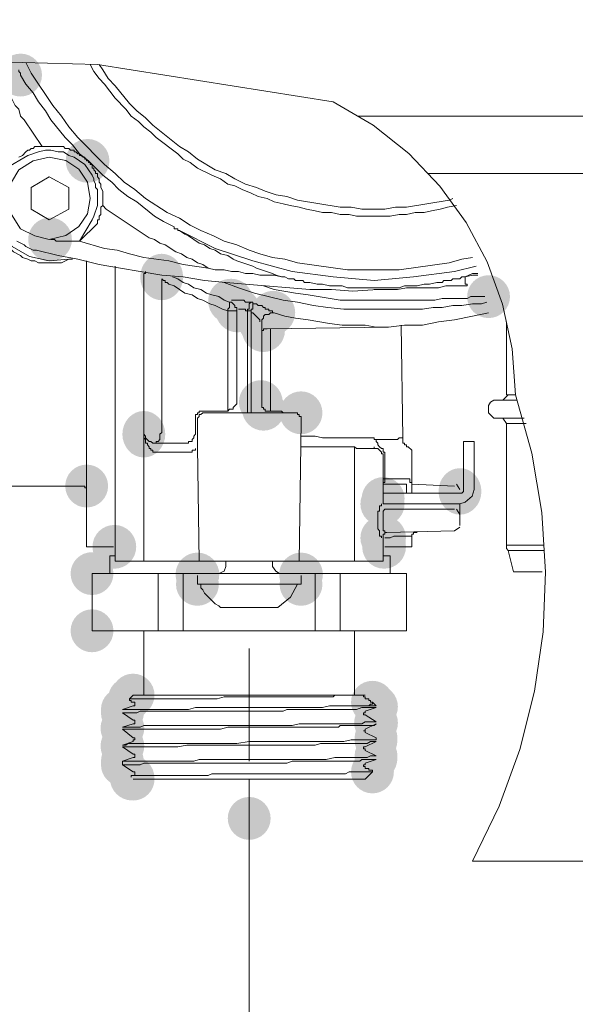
# Model space of a CAD drawing. Header units: millimetres. Extents: x -2603 to 1446, y -6775 to 6616.
# Tile 25 of 75: x -1175 to -1150, y -5381 to -5337. Entities that reach past the tile are written whole.
import ezdxf

# ---------------------------------------------------------------- set-up
doc = ezdxf.new("R2010")
doc.units = ezdxf.units.MM
doc.layers.get('0').update_dxf_attribs({"color": 252})

msp = doc.modelspace()

# ---------------------------------------------------------------- hatches: boundary and pattern name
h = msp.add_hatch(color=7)
edge = h.paths.add_edge_path()
edge.add_arc((-1175.17, -5339.515), 0.965, 0, 360)
h = msp.add_hatch(color=7)
edge = h.paths.add_edge_path()
edge.add_arc((-1172.154, -5343.376), 0.985, 0, 360)
h = msp.add_hatch(color=7)
edge = h.paths.add_edge_path()
edge.add_arc((-1173.843, -5346.915), 0.985, 0, 360)
h = msp.add_hatch(color=7)
edge = h.paths.add_edge_path()
edge.add_ellipse((-1168.816, -5348.604), major_axis=(0, 1.046), ratio=0.923077, start_angle=0, end_angle=360)
h = msp.add_hatch(color=7)
edge = h.paths.add_edge_path()
edge.add_arc((-1154.097, -5349.489), 0.965, 0, 360)
h = msp.add_hatch(color=7)
edge = h.paths.add_edge_path()
edge.add_arc((-1165.719, -5349.69), 1.004, 0, 360)
h = msp.add_hatch(color=7)
edge = h.paths.add_edge_path()
edge.add_arc((-1165.679, -5349.649), 0.965, 0, 360)
h = msp.add_hatch(color=7)
edge = h.paths.add_edge_path()
edge.add_arc((-1165.398, -5350.092), 1.004, 0, 360)
h = msp.add_hatch(color=7)
edge = h.paths.add_edge_path()
edge.add_arc((-1163.789, -5350.212), 0.985, 0, 360)
h = msp.add_hatch(color=7)
edge = h.paths.add_edge_path()
edge.add_arc((-1164.352, -5350.655), 1.004, 0, 360)
h = msp.add_hatch(color=7)
edge = h.paths.add_edge_path()
edge.add_arc((-1164.231, -5351.017), 0.965, 0, 360)
h = msp.add_hatch(color=7)
edge = h.paths.add_edge_path()
edge.add_arc((-1164.352, -5354.234), 0.985, 0, 360)
h = msp.add_hatch(color=7)
edge = h.paths.add_edge_path()
edge.add_arc((-1164.231, -5354.556), 0.965, 0, 360)
h = msp.add_hatch(color=7)
edge = h.paths.add_edge_path()
edge.add_arc((-1162.542, -5354.717), 0.965, 0, 360)
h = msp.add_hatch(color=7)
edge = h.paths.add_edge_path()
edge.add_ellipse((-1169.62, -5355.682), major_axis=(0, 1.046), ratio=0.923077, start_angle=0, end_angle=360)
h = msp.add_hatch(color=7)
edge = h.paths.add_edge_path()
edge.add_arc((-1172.194, -5358.014), 0.965, 0, 360)
h = msp.add_hatch(color=7)
edge = h.paths.add_edge_path()
edge.add_ellipse((-1155.384, -5358.255), major_axis=(0, 1.046), ratio=0.923077, start_angle=0, end_angle=360)
h = msp.add_hatch(color=7)
edge = h.paths.add_edge_path()
edge.add_arc((-1158.883, -5358.818), 0.985, 0, 360)
h = msp.add_hatch(color=7)
edge = h.paths.add_edge_path()
edge.add_arc((-1158.843, -5358.577), 0.965, 0, 360)
h = msp.add_hatch(color=7)
edge = h.paths.add_edge_path()
edge.add_arc((-1158.843, -5358.818), 0.965, 0, 360)
h = msp.add_hatch(color=7)
edge = h.paths.add_edge_path()
edge.add_arc((-1158.883, -5360.347), 0.985, 0, 360)
h = msp.add_hatch(color=7)
edge = h.paths.add_edge_path()
edge.add_arc((-1158.802, -5360.347), 0.985, 0, 360)
h = msp.add_hatch(color=7)
edge = h.paths.add_edge_path()
edge.add_arc((-1170.947, -5360.749), 0.985, 0, 360)
h = msp.add_hatch(color=7)
edge = h.paths.add_edge_path()
edge.add_arc((-1158.802, -5360.749), 0.985, 0, 360)
h = msp.add_hatch(color=7)
edge = h.paths.add_edge_path()
edge.add_arc((-1171.953, -5361.955), 0.965, 0, 360)
h = msp.add_hatch(color=7)
edge = h.paths.add_edge_path()
edge.add_arc((-1171.953, -5361.955), 0.965, 0, 360)
h = msp.add_hatch(color=7)
edge = h.paths.add_edge_path()
edge.add_arc((-1167.207, -5361.995), 0.985, 0, 360)
h = msp.add_hatch(color=7)
edge = h.paths.add_edge_path()
edge.add_arc((-1162.542, -5361.995), 0.985, 0, 360)
h = msp.add_hatch(color=7)
edge = h.paths.add_edge_path()
edge.add_arc((-1167.207, -5362.438), 0.965, 0, 360)
h = msp.add_hatch(color=7)
edge = h.paths.add_edge_path()
edge.add_arc((-1162.542, -5362.438), 0.965, 0, 360)
h = msp.add_hatch(color=7)
edge = h.paths.add_edge_path()
edge.add_arc((-1171.953, -5364.529), 0.965, 0, 360)
h = msp.add_hatch(color=7)
edge = h.paths.add_edge_path()
edge.add_arc((-1171.953, -5364.529), 0.965, 0, 360)
h = msp.add_hatch(color=7)
edge = h.paths.add_edge_path()
edge.add_arc((-1170.264, -5367.585), 0.965, 0, 360)
h = msp.add_hatch(color=7)
edge = h.paths.add_edge_path()
edge.add_arc((-1170.103, -5367.424), 0.965, 0, 360)
h = msp.add_hatch(color=7)
edge = h.paths.add_edge_path()
edge.add_ellipse((-1170.585, -5368.148), major_axis=(0, 1.046), ratio=0.923077, start_angle=0, end_angle=360)
h = msp.add_hatch(color=7)
edge = h.paths.add_edge_path()
edge.add_arc((-1170.585, -5368.068), 0.965, 0, 360)
h = msp.add_hatch(color=7)
edge = h.paths.add_edge_path()
edge.add_arc((-1159.325, -5367.746), 0.965, 0, 360)
h = msp.add_hatch(color=7)
edge = h.paths.add_edge_path()
edge.add_arc((-1159.164, -5367.947), 0.985, 0, 360)
h = msp.add_hatch(color=7)
edge = h.paths.add_edge_path()
edge.add_arc((-1170.585, -5368.229), 0.965, 0, 360)
h = msp.add_hatch(color=7)
edge = h.paths.add_edge_path()
edge.add_arc((-1170.585, -5368.912), 0.985, 0, 360)
h = msp.add_hatch(color=7)
edge = h.paths.add_edge_path()
edge.add_arc((-1170.585, -5368.872), 0.965, 0, 360)
h = msp.add_hatch(color=7)
edge = h.paths.add_edge_path()
edge.add_arc((-1170.585, -5368.952), 0.965, 0, 360)
h = msp.add_hatch(color=7)
edge = h.paths.add_edge_path()
edge.add_arc((-1159.164, -5368.671), 0.985, 0, 360)
h = msp.add_hatch(color=7)
edge = h.paths.add_edge_path()
edge.add_arc((-1159.164, -5368.631), 0.965, 0, 360)
h = msp.add_hatch(color=7)
edge = h.paths.add_edge_path()
edge.add_ellipse((-1159.164, -5369.435), major_axis=(0, 1.046), ratio=0.923077, start_angle=0, end_angle=360)
h = msp.add_hatch(color=7)
edge = h.paths.add_edge_path()
edge.add_arc((-1159.164, -5369.355), 0.965, 0, 360)
h = msp.add_hatch(color=7)
edge = h.paths.add_edge_path()
edge.add_arc((-1170.585, -5369.717), 0.985, 0, 360)
h = msp.add_hatch(color=7)
edge = h.paths.add_edge_path()
edge.add_arc((-1170.585, -5369.676), 0.965, 0, 360)
h = msp.add_hatch(color=7)
edge = h.paths.add_edge_path()
edge.add_arc((-1170.585, -5369.757), 0.965, 0, 360)
h = msp.add_hatch(color=7)
edge = h.paths.add_edge_path()
edge.add_ellipse((-1159.164, -5370.239), major_axis=(0, 1.046), ratio=0.923077, start_angle=0, end_angle=360)
h = msp.add_hatch(color=7)
edge = h.paths.add_edge_path()
edge.add_arc((-1159.164, -5370.159), 0.965, 0, 360)
h = msp.add_hatch(color=7)
edge = h.paths.add_edge_path()
edge.add_arc((-1170.585, -5370.4), 0.965, 0, 360)
h = msp.add_hatch(color=7)
edge = h.paths.add_edge_path()
edge.add_arc((-1170.585, -5370.561), 0.965, 0, 360)
h = msp.add_hatch(color=7)
edge = h.paths.add_edge_path()
edge.add_arc((-1170.183, -5371.124), 0.965, 0, 360)
h = msp.add_hatch(color=7)
edge = h.paths.add_edge_path()
edge.add_arc((-1170.143, -5371.164), 1.004, 0, 360)
h = msp.add_hatch(color=7)
edge = h.paths.add_edge_path()
edge.add_arc((-1170.103, -5371.204), 0.965, 0, 360)
h = msp.add_hatch(color=7)
edge = h.paths.add_edge_path()
edge.add_arc((-1159.325, -5370.883), 0.965, 0, 360)
at = {"true_color": 0xff0000}
h = msp.add_hatch(color=1, dxfattribs=at)
edge = h.paths.add_edge_path()
edge.add_arc((-1164.875, -5372.974), 0.965, 0, 360)

# ---------------------------------------------------------------- linework, layer by layer
at = {"color": 7, "lineweight": 0}
for points in [[(-1207.904, -5337.022), (-1198.092, -5338.631), (-1184.097, -5338.711), (-1171.711, -5339.033), (-1161.095, -5340.722)], [(-1154.821, -5347.719), (-1155.304, -5347.8), (-1155.867, -5347.96), (-1158.119, -5348.282), (-1160.451, -5348.282), (-1162.703, -5347.96), (-1163.266, -5347.8), (-1163.829, -5347.719), (-1164.392, -5347.558), (-1164.875, -5347.397), (-1165.438, -5347.156), (-1166.001, -5346.995), (-1166.483, -5346.754), (-1167.046, -5346.513), (-1167.529, -5346.271), (-1168.012, -5345.95), (-1168.575, -5345.708), (-1169.54, -5345.065), (-1170.022, -5344.663), (-1170.505, -5344.341), (-1170.907, -5343.939), (-1171.39, -5343.537), (-1172.596, -5342.33), (-1172.998, -5341.848), (-1173.32, -5341.365), (-1173.722, -5340.883), (-1174.687, -5339.435), (-1174.928, -5338.952)], [(-1155.545, -5345.387), (-1155.947, -5345.467), (-1156.269, -5345.548), (-1156.671, -5345.628), (-1156.993, -5345.708), (-1157.395, -5345.708), (-1157.797, -5345.789), (-1158.119, -5345.789), (-1158.521, -5345.869), (-1160.049, -5345.869), (-1160.371, -5345.789), (-1160.773, -5345.789), (-1161.175, -5345.708), (-1161.577, -5345.708), (-1161.899, -5345.628), (-1162.301, -5345.548), (-1162.623, -5345.467), (-1163.025, -5345.387), (-1163.347, -5345.306), (-1163.749, -5345.226), (-1164.071, -5345.065), (-1164.473, -5344.985), (-1164.794, -5344.824), (-1165.197, -5344.663), (-1165.518, -5344.502), (-1165.84, -5344.422), (-1166.162, -5344.18), (-1166.564, -5344.019), (-1167.207, -5343.698), (-1167.529, -5343.456), (-1167.851, -5343.296), (-1168.092, -5343.054), (-1169.057, -5342.33), (-1169.298, -5342.089), (-1169.62, -5341.848), (-1169.861, -5341.607), (-1170.183, -5341.365), (-1170.424, -5341.044), (-1170.907, -5340.561), (-1171.39, -5339.918), (-1171.631, -5339.676), (-1171.872, -5339.355), (-1172.033, -5339.033)], [(-1155.706, -5345.065), (-1155.867, -5345.145), (-1157.797, -5345.467), (-1158.28, -5345.467), (-1158.762, -5345.548), (-1159.808, -5345.548), (-1160.29, -5345.467), (-1160.773, -5345.467), (-1162.703, -5345.145), (-1163.186, -5344.985), (-1163.668, -5344.904), (-1164.151, -5344.743), (-1164.553, -5344.582), (-1165.036, -5344.422), (-1165.518, -5344.18), (-1165.92, -5343.939), (-1166.403, -5343.778), (-1167.207, -5343.296), (-1167.609, -5342.974), (-1168.012, -5342.733), (-1169.218, -5341.767), (-1169.54, -5341.446), (-1169.942, -5341.124), (-1170.264, -5340.802), (-1170.907, -5339.998), (-1171.229, -5339.676), (-1171.47, -5339.274), (-1171.631, -5339.033)], [(-1175.17, -5339.515), (-1175.17, -5339.435), (-1175.25, -5339.355), (-1175.25, -5339.274)], [(-1168.253, -5346.352), (-1168.735, -5346.111), (-1169.138, -5345.869), (-1169.942, -5345.226), (-1170.344, -5344.985), (-1170.746, -5344.663), (-1171.068, -5344.341), (-1171.47, -5344.019), (-1172.113, -5343.376), (-1172.516, -5343.054), (-1172.837, -5342.652), (-1173.159, -5342.33), (-1173.802, -5341.526), (-1174.044, -5341.124), (-1174.365, -5340.722), (-1174.607, -5340.32), (-1174.928, -5339.918), (-1175.17, -5339.515)], [(-1174.205, -5342.733), (-1175.009, -5341.526), (-1175.17, -5341.365), (-1175.25, -5341.044), (-1175.411, -5340.883), (-1175.572, -5340.561), (-1175.733, -5340.32)], [(-1152.891, -5353.912), (-1153.038, -5351.834), (-1153.465, -5349.832), (-1154.159, -5347.929), (-1155.104, -5346.149), (-1156.285, -5344.514), (-1157.687, -5343.049), (-1159.296, -5341.777), (-1161.095, -5340.722)], [(-1159.969, -5341.365), (-1130.371, -5341.365)], [(-1174.928, -5342.974), (-1174.848, -5342.893), (-1174.768, -5342.893), (-1174.687, -5342.813), (-1174.607, -5342.813), (-1174.526, -5342.733), (-1174.205, -5342.733)], [(-1174.205, -5342.733), (-1173.239, -5342.733), (-1173.159, -5342.813), (-1172.998, -5342.813), (-1172.918, -5342.893), (-1172.757, -5342.893), (-1172.757, -5342.974), (-1172.676, -5342.974), (-1172.596, -5343.054), (-1172.516, -5343.054), (-1172.516, -5343.135), (-1172.435, -5343.135), (-1172.355, -5343.215), (-1172.274, -5343.215), (-1172.274, -5343.296), (-1172.194, -5343.296), (-1172.194, -5343.376)], [(-1172.516, -5346.995), (-1171.953, -5346.03), (-1171.872, -5345.869), (-1171.711, -5345.387), (-1171.711, -5344.663), (-1171.792, -5344.582), (-1171.792, -5344.422), (-1171.872, -5344.261), (-1171.872, -5344.18), (-1171.953, -5344.019), (-1172.274, -5343.537), (-1172.757, -5343.215), (-1172.998, -5343.135), (-1173.239, -5342.974), (-1173.481, -5342.974), (-1173.802, -5342.893), (-1174.044, -5342.893), (-1174.365, -5342.974), (-1174.848, -5343.135), (-1175.813, -5343.698)], [(-1173.883, -5343.215), (-1174.607, -5343.376), (-1175.25, -5343.778), (-1175.572, -5344.341), (-1175.652, -5345.065), (-1175.572, -5345.789), (-1175.17, -5346.432), (-1174.526, -5346.754), (-1173.883, -5346.915)], [(-1175.25, -5343.215), (-1175.089, -5343.135), (-1174.928, -5342.974)], [(-1172.033, -5345.065), (-1172.153, -5344.337), (-1172.539, -5343.747), (-1173.134, -5343.354), (-1173.883, -5343.215)], [(-1171.47, -5345.387), (-1171.47, -5344.743), (-1171.55, -5344.582), (-1171.55, -5344.422), (-1171.631, -5344.341), (-1171.631, -5344.18), (-1171.711, -5344.1), (-1171.711, -5343.939), (-1171.792, -5343.939), (-1171.792, -5343.859), (-1171.872, -5343.778), (-1171.872, -5343.698), (-1171.953, -5343.698), (-1171.953, -5343.537), (-1172.033, -5343.537), (-1172.033, -5343.456), (-1172.113, -5343.456), (-1172.113, -5343.376), (-1172.194, -5343.376)], [(-1174.687, -5344.582), (-1173.883, -5344.1)], [(-1173.883, -5344.1), (-1172.998, -5344.582)], [(-1130.451, -5343.939), (-1156.832, -5343.939)], [(-1174.687, -5345.548), (-1174.687, -5344.582)], [(-1172.998, -5344.582), (-1172.998, -5345.548)], [(-1173.883, -5346.915), (-1173.139, -5346.741), (-1172.545, -5346.338), (-1172.158, -5345.76), (-1172.033, -5345.065)], [(-1171.47, -5345.387), (-1171.55, -5345.467), (-1171.55, -5345.789), (-1171.631, -5345.869), (-1171.631, -5346.03), (-1171.711, -5346.03), (-1171.711, -5346.191)], [(-1169.138, -5346.915), (-1169.379, -5346.834), (-1171.309, -5345.548), (-1171.47, -5345.387)], [(-1176.698, -5345.789), (-1176.537, -5346.111), (-1176.537, -5346.271), (-1176.457, -5346.352), (-1176.215, -5346.834), (-1176.054, -5346.915), (-1175.974, -5347.076), (-1175.894, -5347.156), (-1175.733, -5347.237), (-1175.491, -5347.478), (-1175.17, -5347.639), (-1175.089, -5347.719), (-1174.848, -5347.8), (-1174.687, -5347.88), (-1174.526, -5347.88), (-1174.365, -5347.96), (-1173.32, -5347.96), (-1172.998, -5347.8), (-1172.837, -5347.8)], [(-1176.537, -5345.708), (-1176.164, -5346.556), (-1175.554, -5347.23), (-1174.771, -5347.687), (-1173.883, -5347.88)], [(-1173.883, -5346.03), (-1174.687, -5345.548)], [(-1172.998, -5345.548), (-1173.883, -5346.03)], [(-1172.516, -5346.995), (-1171.711, -5346.191)], [(-1168.253, -5346.352), (-1168.253, -5346.432), (-1168.092, -5346.432), (-1168.092, -5346.513), (-1168.012, -5346.513)], [(-1168.012, -5346.513), (-1167.77, -5346.674), (-1167.609, -5346.754), (-1167.127, -5347.076), (-1166.886, -5347.156), (-1166.644, -5347.317), (-1166.403, -5347.397), (-1166.162, -5347.558), (-1165.84, -5347.639), (-1165.599, -5347.8), (-1165.438, -5347.88), (-1164.714, -5348.121), (-1164.553, -5348.202), (-1163.829, -5348.443), (-1163.668, -5348.523), (-1163.427, -5348.604)], [(-1168.012, -5346.513), (-1166.403, -5347.317), (-1164.714, -5347.88), (-1162.945, -5348.363), (-1161.095, -5348.604), (-1159.245, -5348.765), (-1157.475, -5348.604), (-1155.626, -5348.363), (-1154.66, -5348.121)], [(-1159.084, -5349.167), (-1160.21, -5349.247), (-1161.175, -5349.167), (-1162.14, -5349.167), (-1165.036, -5348.926), (-1165.92, -5348.845), (-1166.886, -5348.765), (-1167.851, -5348.604), (-1168.816, -5348.523), (-1169.781, -5348.363), (-1170.666, -5348.202), (-1171.631, -5348.041), (-1172.596, -5347.8), (-1173.481, -5347.639), (-1174.446, -5347.397), (-1174.607, -5347.397), (-1174.928, -5347.237), (-1175.009, -5347.156), (-1175.331, -5346.995)], [(-1173.802, -5346.915), (-1173.642, -5346.915), (-1173.561, -5346.995)], [(-1172.516, -5346.995), (-1173.561, -5346.995)], [(-1172.516, -5346.995), (-1171.39, -5347.317), (-1170.827, -5347.397), (-1170.264, -5347.558), (-1169.62, -5347.719), (-1168.494, -5347.88), (-1167.851, -5348.041), (-1166.725, -5348.202)], [(-1166.725, -5348.202), (-1166.966, -5348.041), (-1167.207, -5347.96), (-1167.449, -5347.8), (-1167.69, -5347.719), (-1167.931, -5347.558), (-1168.172, -5347.478), (-1168.655, -5347.156), (-1168.896, -5347.076), (-1169.138, -5346.915)], [(-1173.883, -5347.88), (-1172.998, -5347.8)], [(-1172.194, -5357.773), (-1172.194, -5347.88)], [(-1170.907, -5348.121), (-1170.907, -5360.749)], [(-1169.54, -5348.363), (-1169.54, -5348.443), (-1169.62, -5348.443), (-1169.62, -5348.604)], [(-1163.427, -5348.604), (-1163.749, -5348.523), (-1164.392, -5348.523), (-1164.714, -5348.443), (-1165.036, -5348.443), (-1165.357, -5348.363), (-1165.679, -5348.363), (-1166.001, -5348.282), (-1166.403, -5348.282), (-1166.725, -5348.202)], [(-1154.58, -5348.443), (-1154.821, -5348.443), (-1155.143, -5348.604)], [(-1155.143, -5348.604), (-1154.821, -5348.523), (-1154.58, -5348.523)], [(-1169.62, -5348.604), (-1169.62, -5355.762)], [(-1168.816, -5348.684), (-1168.816, -5355.601)], [(-1165.84, -5350.132), (-1166.081, -5350.052), (-1166.403, -5349.891), (-1166.644, -5349.81), (-1166.966, -5349.649), (-1167.207, -5349.569), (-1167.449, -5349.408), (-1167.77, -5349.328), (-1168.253, -5349.006), (-1168.494, -5348.926), (-1168.575, -5348.845), (-1168.655, -5348.845), (-1168.655, -5348.765), (-1168.735, -5348.765), (-1168.816, -5348.684)], [(-1165.76, -5349.73), (-1166.001, -5349.649), (-1166.242, -5349.489), (-1166.564, -5349.408), (-1166.805, -5349.328), (-1167.046, -5349.167), (-1167.368, -5349.086), (-1167.609, -5348.926), (-1167.851, -5348.845), (-1168.092, -5348.684), (-1168.333, -5348.604)], [(-1166.001, -5348.845), (-1165.357, -5349.086), (-1164.634, -5349.328), (-1163.347, -5349.649), (-1162.703, -5349.73), (-1161.979, -5349.891), (-1161.336, -5349.971), (-1160.612, -5350.052), (-1159.245, -5350.052)], [(-1159.245, -5349.086), (-1160.451, -5349.086), (-1160.693, -5349.006), (-1161.256, -5349.006), (-1161.577, -5348.926), (-1161.819, -5348.926), (-1162.14, -5348.845), (-1162.382, -5348.845), (-1162.462, -5348.765), (-1162.784, -5348.765), (-1162.864, -5348.684), (-1163.105, -5348.684), (-1163.266, -5348.604), (-1163.427, -5348.604)], [(-1155.143, -5348.604), (-1155.304, -5348.604), (-1155.384, -5348.684), (-1155.706, -5348.684), (-1155.786, -5348.765), (-1156.108, -5348.765), (-1156.189, -5348.845), (-1156.43, -5348.845), (-1156.752, -5348.926), (-1156.993, -5348.926), (-1157.315, -5349.006), (-1157.878, -5349.006), (-1158.119, -5349.086), (-1159.245, -5349.086)], [(-1155.706, -5349.006), (-1155.063, -5349.006), (-1155.063, -5348.926)], [(-1155.063, -5348.926), (-1155.143, -5348.926), (-1155.143, -5348.604)], [(-1164.231, -5349.006), (-1163.749, -5349.167), (-1162.784, -5349.328), (-1162.221, -5349.408), (-1160.773, -5349.649), (-1159.245, -5349.649)], [(-1159.245, -5349.167), (-1158.199, -5349.167), (-1157.797, -5349.086), (-1156.349, -5349.086), (-1156.028, -5349.006), (-1155.706, -5349.006)], [(-1165.76, -5349.73), (-1165.76, -5349.971), (-1165.84, -5350.052), (-1165.84, -5350.132)], [(-1165.438, -5350.132), (-1165.438, -5349.971), (-1165.518, -5349.971), (-1165.518, -5349.891), (-1165.679, -5349.73), (-1165.76, -5349.73)], [(-1164.794, -5349.73), (-1165.036, -5349.73), (-1165.116, -5349.649), (-1165.679, -5349.649)], [(-1164.794, -5349.73), (-1164.875, -5349.81), (-1164.875, -5350.052), (-1164.955, -5350.052), (-1164.955, -5350.132)], [(-1164.714, -5349.81), (-1164.714, -5349.73), (-1164.794, -5349.73)], [(-1164.714, -5349.81), (-1164.714, -5350.052), (-1164.794, -5350.052), (-1164.794, -5350.212)], [(-1163.829, -5350.212), (-1163.829, -5350.132), (-1163.99, -5350.132), (-1163.99, -5350.052), (-1164.151, -5350.052), (-1164.151, -5349.971), (-1164.231, -5349.971), (-1164.312, -5349.891), (-1164.473, -5349.891), (-1164.553, -5349.81), (-1164.714, -5349.81)], [(-1159.245, -5349.649), (-1156.51, -5349.649), (-1156.189, -5349.569), (-1155.063, -5349.569), (-1154.902, -5349.489), (-1154.258, -5349.489)], [(-1159.245, -5350.052), (-1157.073, -5350.052), (-1156.591, -5349.971), (-1156.189, -5349.971), (-1155.706, -5349.891), (-1155.304, -5349.891), (-1154.821, -5349.81), (-1154.419, -5349.81), (-1154.178, -5349.73)], [(-1165.84, -5350.132), (-1165.84, -5354.154)], [(-1165.84, -5350.132), (-1165.438, -5350.132)], [(-1165.438, -5354.154), (-1165.438, -5350.132)], [(-1164.955, -5350.132), (-1165.036, -5350.132), (-1165.036, -5350.052), (-1165.357, -5350.052)], [(-1164.794, -5350.212), (-1164.794, -5350.132), (-1164.955, -5350.132)], [(-1164.955, -5354.234), (-1164.955, -5350.132)], [(-1164.794, -5354.234), (-1164.794, -5350.212), (-1164.714, -5350.212), (-1164.392, -5350.534), (-1164.392, -5350.615)], [(-1163.749, -5350.212), (-1163.91, -5350.212), (-1163.99, -5350.293), (-1164.151, -5350.293), (-1164.231, -5350.373), (-1164.231, -5350.454), (-1164.312, -5350.534), (-1164.312, -5350.695)], [(-1163.749, -5350.212), (-1163.266, -5350.373), (-1162.784, -5350.454), (-1162.221, -5350.534), (-1161.256, -5350.695), (-1160.693, -5350.775), (-1159.647, -5350.775), (-1159.164, -5350.856), (-1158.601, -5350.856)], [(-1158.601, -5350.856), (-1157.878, -5350.775), (-1157.073, -5350.775), (-1156.349, -5350.615), (-1155.626, -5350.534), (-1154.821, -5350.373), (-1154.097, -5350.212)], [(-1164.312, -5350.695), (-1164.312, -5351.097)], [(-1153.293, -5350.615), (-1153.293, -5353.912)], [(-1164.312, -5351.017), (-1164.231, -5351.017), (-1164.231, -5350.936), (-1164.071, -5350.936)], [(-1164.312, -5351.017), (-1164.312, -5354.475)], [(-1158.601, -5350.856), (-1164.071, -5350.936)], [(-1163.91, -5354.636), (-1163.91, -5350.936)], [(-1157.958, -5355.843), (-1158.038, -5350.775)], [(-1165.92, -5354.636), (-1165.84, -5354.636), (-1165.76, -5354.556), (-1165.599, -5354.556), (-1165.599, -5354.475), (-1165.438, -5354.314), (-1165.438, -5354.154)], [(-1165.84, -5354.154), (-1165.84, -5354.636), (-1165.92, -5354.636)], [(-1164.955, -5354.717), (-1164.955, -5354.234)], [(-1164.794, -5354.717), (-1164.794, -5354.234)], [(-1164.312, -5354.234), (-1164.312, -5354.475), (-1164.231, -5354.475), (-1164.231, -5354.556), (-1164.151, -5354.556), (-1164.151, -5354.636), (-1163.91, -5354.636)], [(-1154.821, -5374.904), (-1153.616, -5372.43), (-1152.683, -5369.871), (-1152.023, -5367.248), (-1151.638, -5364.581), (-1151.53, -5361.893), (-1151.702, -5359.205), (-1152.155, -5356.537), (-1152.891, -5353.912)], [(-1153.695, -5354.154), (-1153.856, -5354.154), (-1154.017, -5354.234), (-1154.097, -5354.395), (-1154.097, -5354.717), (-1153.856, -5354.958), (-1153.695, -5354.958)], [(-1152.811, -5354.154), (-1153.695, -5354.154)], [(-1153.454, -5354.154), (-1153.213, -5353.912)], [(-1153.293, -5353.912), (-1152.891, -5353.912)], [(-1167.288, -5355.038), (-1167.288, -5354.797), (-1167.207, -5354.797), (-1167.207, -5354.717), (-1167.127, -5354.717), (-1167.127, -5354.636), (-1166.886, -5354.636)], [(-1167.207, -5355.119), (-1167.207, -5354.958), (-1167.127, -5354.877), (-1167.127, -5354.797), (-1167.046, -5354.797), (-1166.966, -5354.717), (-1166.805, -5354.717)], [(-1166.886, -5354.636), (-1165.92, -5354.636)], [(-1166.805, -5354.717), (-1162.864, -5354.717)], [(-1162.542, -5355.119), (-1162.542, -5354.877), (-1162.623, -5354.877), (-1162.623, -5354.797), (-1162.703, -5354.797), (-1162.703, -5354.717), (-1163.347, -5354.717), (-1163.427, -5354.636), (-1163.91, -5354.636)], [(-1167.288, -5355.601), (-1167.288, -5355.038)], [(-1167.207, -5356.245), (-1167.207, -5355.119)], [(-1162.623, -5361.392), (-1162.542, -5355.119)], [(-1152.489, -5354.958), (-1153.695, -5354.958)], [(-1153.293, -5355.199), (-1153.454, -5354.958)], [(-1152.408, -5355.199), (-1153.293, -5355.199), (-1153.293, -5360.668)], [(-1169.62, -5355.601), (-1169.62, -5355.682), (-1169.54, -5355.762), (-1169.54, -5355.843), (-1169.379, -5356.003), (-1169.298, -5356.003), (-1169.218, -5356.084), (-1169.138, -5356.084)], [(-1168.816, -5355.601), (-1168.896, -5355.682), (-1168.896, -5355.923), (-1168.977, -5356.003), (-1169.057, -5356.003), (-1169.057, -5356.084), (-1169.138, -5356.084)], [(-1167.77, -5356.084), (-1167.609, -5356.084), (-1167.609, -5356.003), (-1167.449, -5356.003), (-1167.449, -5355.923), (-1167.368, -5355.843), (-1167.368, -5355.762), (-1167.288, -5355.682), (-1167.288, -5355.601)], [(-1169.62, -5355.762), (-1169.62, -5356.084)], [(-1169.62, -5355.762), (-1169.62, -5355.843), (-1169.54, -5355.923), (-1169.54, -5356.084), (-1169.459, -5356.084), (-1169.459, -5356.164), (-1169.379, -5356.245), (-1169.379, -5356.325), (-1169.298, -5356.325), (-1169.298, -5356.406), (-1169.218, -5356.406), (-1169.218, -5356.486), (-1169.138, -5356.486)], [(-1169.62, -5356.084), (-1169.62, -5356.486)], [(-1169.138, -5356.084), (-1167.69, -5356.084)], [(-1159.567, -5355.843), (-1161.577, -5355.843), (-1161.899, -5355.762), (-1162.542, -5355.762)], [(-1159.567, -5355.843), (-1159.245, -5355.843), (-1159.245, -5355.923), (-1159.164, -5355.923)], [(-1159.164, -5355.923), (-1158.199, -5355.923), (-1158.119, -5355.843), (-1157.958, -5355.843)], [(-1159.004, -5356.245), (-1159.084, -5356.164), (-1159.084, -5356.084), (-1159.164, -5356.003), (-1159.164, -5355.923)], [(-1157.797, -5356.245), (-1157.797, -5356.164), (-1157.878, -5356.164), (-1157.878, -5356.084), (-1157.958, -5356.084), (-1157.958, -5355.843)], [(-1155.223, -5356.003), (-1155.223, -5357.049)], [(-1154.741, -5356.003), (-1155.223, -5356.003)], [(-1154.741, -5357.049), (-1154.741, -5356.003)], [(-1169.62, -5356.486), (-1169.62, -5361.392)], [(-1169.138, -5356.486), (-1167.69, -5356.486)], [(-1167.69, -5356.486), (-1167.449, -5356.486), (-1167.449, -5356.406), (-1167.288, -5356.406), (-1167.288, -5356.325)], [(-1167.127, -5361.392), (-1167.207, -5356.245)], [(-1160.13, -5356.245), (-1162.542, -5356.245)], [(-1160.13, -5356.245), (-1160.049, -5356.325), (-1159.245, -5356.325), (-1159.245, -5356.245)], [(-1160.13, -5356.727), (-1160.13, -5356.245)], [(-1158.843, -5356.727), (-1158.843, -5356.566), (-1158.923, -5356.566), (-1158.923, -5356.486), (-1159.084, -5356.325), (-1159.245, -5356.325), (-1159.245, -5356.245)], [(-1158.762, -5356.647), (-1158.762, -5356.486), (-1158.843, -5356.486), (-1158.843, -5356.325), (-1158.923, -5356.325), (-1159.004, -5356.245)], [(-1157.556, -5356.566), (-1157.556, -5356.406), (-1157.717, -5356.245), (-1157.797, -5356.245)], [(-1160.13, -5361.392), (-1160.13, -5356.727)], [(-1158.843, -5357.773), (-1158.843, -5356.727)], [(-1158.762, -5357.692), (-1158.762, -5356.647)], [(-1157.556, -5358.336), (-1157.556, -5356.566)], [(-1155.223, -5357.049), (-1155.223, -5358.175)], [(-1154.741, -5358.175), (-1154.741, -5357.049)], [(-1172.194, -5357.773), (-1172.194, -5358.014)], [(-1158.762, -5357.692), (-1158.762, -5357.853), (-1158.843, -5357.853), (-1158.843, -5357.934)], [(-1158.843, -5357.692), (-1157.636, -5357.692), (-1157.636, -5357.853), (-1157.556, -5357.853), (-1157.556, -5358.336)], [(-1158.843, -5357.773), (-1158.843, -5358.577)], [(-1176.939, -5358.014), (-1172.435, -5358.014)], [(-1172.435, -5358.014), (-1172.274, -5358.014), (-1172.274, -5358.095), (-1172.194, -5358.095), (-1172.194, -5358.175)], [(-1172.435, -5358.014), (-1172.274, -5358.014), (-1172.274, -5358.095), (-1172.194, -5358.095), (-1172.194, -5358.175)], [(-1172.194, -5358.014), (-1172.194, -5360.749)], [(-1158.843, -5357.934), (-1157.878, -5357.934)], [(-1157.878, -5357.934), (-1157.797, -5357.934), (-1157.797, -5358.336)], [(-1157.556, -5357.934), (-1155.626, -5358.014)], [(-1155.384, -5358.175), (-1155.545, -5357.934)], [(-1155.384, -5358.336), (-1155.304, -5358.336), (-1155.223, -5358.255), (-1155.223, -5358.175)], [(-1155.143, -5358.738), (-1154.835, -5358.47), (-1154.741, -5358.175)], [(-1157.315, -5358.336), (-1158.843, -5358.336)], [(-1158.843, -5358.818), (-1158.843, -5358.577)], [(-1156.028, -5358.336), (-1157.315, -5358.336)], [(-1155.384, -5358.336), (-1156.028, -5358.336)], [(-1155.384, -5358.818), (-1155.143, -5358.738)], [(-1158.923, -5358.818), (-1158.923, -5358.899), (-1159.004, -5358.899), (-1159.004, -5359.14), (-1159.084, -5359.14), (-1159.084, -5359.221)], [(-1158.843, -5358.818), (-1157.315, -5358.818)], [(-1158.843, -5359.221), (-1158.843, -5359.14), (-1158.762, -5359.06), (-1158.682, -5359.06)], [(-1155.626, -5359.06), (-1158.682, -5359.06)], [(-1157.315, -5358.818), (-1156.028, -5358.818)], [(-1156.028, -5358.818), (-1155.384, -5358.818)], [(-1155.384, -5359.301), (-1155.545, -5359.06)], [(-1155.384, -5359.301), (-1155.384, -5358.818)], [(-1159.084, -5359.221), (-1159.084, -5359.864)], [(-1158.843, -5359.864), (-1158.843, -5359.221)], [(-1155.384, -5359.784), (-1155.384, -5359.301)], [(-1159.084, -5359.864), (-1159.084, -5359.944), (-1159.004, -5360.025), (-1159.004, -5360.266), (-1158.923, -5360.266), (-1158.923, -5360.347)], [(-1158.843, -5359.864), (-1158.843, -5360.025), (-1158.762, -5360.025), (-1158.762, -5360.105), (-1158.682, -5360.105)], [(-1155.626, -5360.025), (-1158.682, -5360.105)], [(-1155.626, -5360.025), (-1155.384, -5359.864)], [(-1158.682, -5360.105), (-1158.762, -5360.105), (-1158.762, -5360.186), (-1158.843, -5360.186), (-1158.843, -5360.347)], [(-1158.843, -5360.749), (-1158.843, -5360.347)], [(-1158.762, -5360.347), (-1158.521, -5360.347), (-1158.36, -5360.266), (-1157.556, -5360.266)], [(-1157.556, -5360.266), (-1157.556, -5360.186), (-1157.475, -5360.186), (-1157.475, -5360.105), (-1157.315, -5360.105)], [(-1157.556, -5360.749), (-1157.556, -5360.266)], [(-1170.987, -5360.749), (-1172.194, -5360.749)], [(-1170.907, -5360.749), (-1170.907, -5361.392)], [(-1158.843, -5361.392), (-1158.843, -5360.749)], [(-1158.762, -5360.749), (-1157.556, -5360.749)], [(-1151.604, -5360.668), (-1153.293, -5360.668), (-1153.293, -5360.829), (-1153.213, -5360.91)], [(-1151.604, -5360.91), (-1153.213, -5360.91), (-1152.971, -5361.875)], [(-1171.148, -5361.151), (-1171.148, -5361.955)], [(-1171.148, -5361.151), (-1170.907, -5361.151)], [(-1169.62, -5361.392), (-1170.907, -5361.392)], [(-1169.62, -5361.392), (-1167.127, -5361.392)], [(-1167.127, -5361.392), (-1162.623, -5361.392)], [(-1165.92, -5361.392), (-1165.92, -5361.633)], [(-1163.829, -5361.392), (-1163.829, -5361.633)], [(-1162.623, -5361.392), (-1160.13, -5361.392)], [(-1158.843, -5361.392), (-1160.13, -5361.392)], [(-1158.843, -5361.151), (-1158.521, -5361.151)], [(-1158.521, -5361.955), (-1158.521, -5361.151)], [(-1166.242, -5361.955), (-1165.997, -5361.838), (-1165.92, -5361.633)], [(-1163.829, -5361.633), (-1163.68, -5361.838), (-1163.508, -5361.955)], [(-1171.953, -5364.529), (-1171.953, -5361.955)], [(-1171.953, -5361.955), (-1171.953, -5364.529)], [(-1168.977, -5361.955), (-1171.953, -5361.955)], [(-1167.851, -5361.955), (-1168.977, -5361.955)], [(-1168.977, -5364.529), (-1168.977, -5361.955)], [(-1167.851, -5361.955), (-1167.851, -5364.529)], [(-1167.207, -5361.955), (-1167.851, -5361.955)], [(-1162.542, -5361.955), (-1167.207, -5361.955)], [(-1167.207, -5362.036), (-1167.207, -5362.438)], [(-1161.899, -5361.955), (-1162.542, -5361.955)], [(-1162.542, -5362.036), (-1162.542, -5362.438)], [(-1161.899, -5364.529), (-1161.899, -5361.955)], [(-1160.773, -5361.955), (-1161.899, -5361.955)], [(-1160.773, -5361.955), (-1160.773, -5364.529)], [(-1157.797, -5361.955), (-1160.773, -5361.955)], [(-1157.797, -5364.529), (-1157.797, -5361.955)], [(-1157.797, -5364.529), (-1157.797, -5361.955)], [(-1151.685, -5361.875), (-1152.971, -5361.875)], [(-1162.542, -5362.438), (-1167.207, -5362.438)], [(-1167.046, -5362.438), (-1167.046, -5362.599), (-1166.966, -5362.679), (-1166.886, -5362.84), (-1166.403, -5363.322), (-1166.242, -5363.403), (-1166.162, -5363.483)], [(-1163.588, -5363.483), (-1163.02, -5363.01), (-1162.703, -5362.438)], [(-1163.588, -5363.483), (-1166.162, -5363.483)], [(-1171.953, -5364.529), (-1168.977, -5364.529)], [(-1169.62, -5364.529), (-1169.62, -5367.424)], [(-1168.977, -5364.529), (-1167.851, -5364.529)], [(-1167.851, -5364.529), (-1161.899, -5364.529)], [(-1161.899, -5364.529), (-1160.773, -5364.529)], [(-1160.773, -5364.529), (-1157.797, -5364.529)], [(-1160.13, -5367.424), (-1160.13, -5364.529)], [(-1170.264, -5367.585), (-1170.103, -5367.424)], [(-1160.21, -5367.424), (-1161.014, -5367.424), (-1161.095, -5367.505), (-1166.001, -5367.505), (-1166.323, -5367.585), (-1170.264, -5367.585)], [(-1170.264, -5367.585), (-1170.264, -5367.666), (-1170.183, -5367.666), (-1170.183, -5367.746), (-1170.103, -5367.746)], [(-1159.727, -5367.424), (-1170.103, -5367.424)], [(-1159.727, -5367.424), (-1160.21, -5367.424)], [(-1159.647, -5367.585), (-1159.647, -5367.505), (-1159.727, -5367.505), (-1159.727, -5367.424), (-1159.647, -5367.424), (-1159.727, -5367.424)], [(-1159.325, -5367.746), (-1159.406, -5367.746), (-1159.406, -5367.666), (-1159.486, -5367.666), (-1159.486, -5367.585), (-1159.647, -5367.585)], [(-1170.585, -5368.068), (-1167.609, -5368.068), (-1167.288, -5367.987), (-1161.577, -5367.987), (-1161.256, -5367.907), (-1159.486, -5367.907)], [(-1170.103, -5367.907), (-1170.585, -5368.068)], [(-1159.164, -5367.987), (-1159.808, -5367.987), (-1160.049, -5368.068), (-1163.186, -5368.068), (-1163.347, -5368.148), (-1169.781, -5368.148), (-1169.942, -5368.229), (-1170.585, -5368.229)], [(-1170.103, -5367.746), (-1170.022, -5367.746), (-1170.022, -5367.907), (-1170.103, -5367.907)], [(-1159.647, -5368.148), (-1159.164, -5367.987)], [(-1159.486, -5367.907), (-1159.406, -5367.826), (-1159.325, -5367.826), (-1159.325, -5367.746)], [(-1159.164, -5367.907), (-1159.486, -5367.907)], [(-1159.164, -5367.907), (-1159.325, -5367.746)], [(-1170.585, -5368.229), (-1170.103, -5368.55)], [(-1159.647, -5368.309), (-1159.727, -5368.309), (-1159.727, -5368.229), (-1159.647, -5368.229), (-1159.647, -5368.148)], [(-1159.164, -5368.631), (-1159.647, -5368.309)], [(-1170.585, -5368.872), (-1169.781, -5368.872), (-1169.62, -5368.792), (-1162.945, -5368.792), (-1162.623, -5368.711), (-1159.808, -5368.711), (-1159.647, -5368.631), (-1159.164, -5368.631)], [(-1159.164, -5368.711), (-1159.245, -5368.792), (-1160.773, -5368.792), (-1160.853, -5368.872), (-1165.84, -5368.872), (-1166.162, -5368.952), (-1170.585, -5368.952)], [(-1170.103, -5368.711), (-1170.585, -5368.872)], [(-1170.103, -5368.55), (-1170.022, -5368.55), (-1170.022, -5368.711), (-1170.103, -5368.711)], [(-1159.647, -5368.952), (-1159.164, -5368.711)], [(-1170.585, -5368.952), (-1170.103, -5369.355)], [(-1170.585, -5369.676), (-1170.424, -5369.676), (-1170.344, -5369.596), (-1165.438, -5369.596), (-1164.875, -5369.515), (-1160.612, -5369.515), (-1160.29, -5369.435), (-1159.164, -5369.435), (-1159.164, -5369.355)], [(-1170.103, -5369.355), (-1170.022, -5369.355), (-1170.022, -5369.435), (-1170.103, -5369.435), (-1170.103, -5369.515)], [(-1159.647, -5369.113), (-1159.647, -5369.033), (-1159.727, -5369.033), (-1159.647, -5369.033), (-1159.647, -5368.952)], [(-1159.164, -5369.355), (-1159.647, -5369.113)], [(-1159.164, -5369.515), (-1159.406, -5369.515), (-1159.567, -5369.596), (-1161.658, -5369.596), (-1161.899, -5369.676), (-1167.69, -5369.676), (-1168.092, -5369.757), (-1170.585, -5369.757)], [(-1170.103, -5369.515), (-1170.585, -5369.676)], [(-1170.585, -5369.757), (-1170.103, -5370.078)], [(-1159.647, -5369.918), (-1159.647, -5369.837), (-1159.727, -5369.837), (-1159.727, -5369.757), (-1159.647, -5369.757)], [(-1159.647, -5369.757), (-1159.164, -5369.515)], [(-1170.585, -5370.4), (-1167.368, -5370.4), (-1167.127, -5370.32), (-1161.416, -5370.32), (-1161.014, -5370.239), (-1159.567, -5370.239), (-1159.406, -5370.159), (-1159.164, -5370.159)], [(-1170.103, -5370.239), (-1170.585, -5370.4)], [(-1170.103, -5370.078), (-1170.022, -5370.078), (-1170.022, -5370.239), (-1170.103, -5370.239)], [(-1159.164, -5370.159), (-1159.647, -5369.918)], [(-1159.164, -5370.32), (-1159.808, -5370.32), (-1159.888, -5370.4), (-1162.945, -5370.4), (-1163.186, -5370.481), (-1169.62, -5370.481), (-1169.781, -5370.561), (-1170.585, -5370.561), (-1170.585, -5370.4)], [(-1170.585, -5370.561), (-1170.103, -5370.883)], [(-1159.647, -5370.641), (-1159.727, -5370.641), (-1159.727, -5370.561), (-1159.647, -5370.561), (-1159.647, -5370.481)], [(-1159.647, -5370.481), (-1159.164, -5370.32)], [(-1159.325, -5370.883), (-1159.325, -5370.802), (-1159.486, -5370.802), (-1159.486, -5370.722), (-1159.647, -5370.722), (-1159.647, -5370.641)], [(-1170.183, -5371.124), (-1170.183, -5371.044), (-1166.725, -5371.044), (-1166.564, -5370.963), (-1160.532, -5370.963), (-1160.371, -5370.883), (-1159.325, -5370.883)], [(-1170.103, -5371.044), (-1170.183, -5371.044), (-1170.183, -5371.124)], [(-1170.103, -5371.204), (-1159.647, -5371.204), (-1159.325, -5370.883)], [(-1170.103, -5370.883), (-1170.022, -5370.883), (-1170.022, -5371.044), (-1170.103, -5371.044)], [(-1154.821, -5374.904), (-1130.451, -5374.904)]]:
    msp.add_lwpolyline(points, dxfattribs=at)
at = {"color": 1, "lineweight": 0, "true_color": 0xff0000}
for points in [[(-1164.875, -5365.333), (-1164.875, -5370.4)], [(-1164.875, -5375.467), (-1164.875, -5380.534)]]:
    msp.add_lwpolyline(points, dxfattribs=at)
at = {"color": 5, "lineweight": 0, "true_color": 0x0000ff}
msp.add_lwpolyline([(-1164.875, -5452.036), (-1164.875, -5371.204)], dxfattribs=at)

doc.saveas('drawing.dxf')
